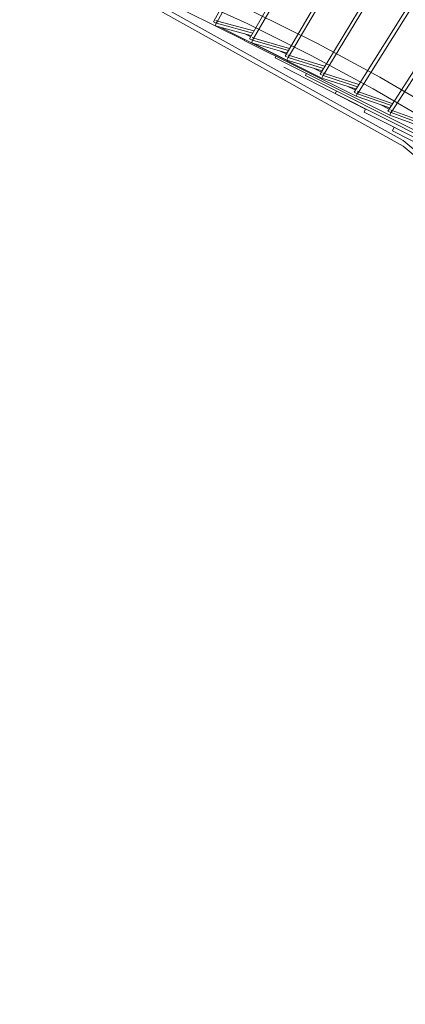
# Model space of a CAD drawing. Header units: millimetres. Extents: x 6154 to 9370, y -3062 to 6985.
# Tile 7 of 22: x 7677 to 7737, y -2875 to -2722. Entities that reach past the tile are written whole.
import ezdxf

# ---------------------------------------------------------------- set-up
doc = ezdxf.new("R2010")
doc.units = ezdxf.units.MM
doc.layers.add('E-LITE-EQPM', color=7, linetype='Continuous', lineweight=20)

# ---------------------------------------------------------------- blocks, each defined once
blk = doc.blocks.new('20116 - 20116 SAIGON IN Ivory white pendant lamp ø700-517438-00 Isometrico PDF')
at = {"layer": 'E-LITE-EQPM', "color": 251, "lineweight": 9, "true_color": 0x636466}
for p, q in [((2602.6, -2722.36), (2616.86, -2696.49)), ((2603.07, -2722.57), (2617.44, -2696.49)), ((2608.23, -2725), (2622.97, -2699.11)), ((2608.7, -2725.21), (2623.45, -2699.31)), ((2613.73, -2727.69), (2628.86, -2702)), ((2614.21, -2727.92), (2629.34, -2702.2)), ((2619.16, -2730.47), (2634.66, -2704.97)), ((2619.65, -2730.7), (2635.15, -2705.19)), ((2624.46, -2733.31), (2640.31, -2708)), ((2624.96, -2733.54), (2640.82, -2708.23)), ((2629.67, -2736.22), (2645.88, -2711.12)), ((2630.18, -2736.47), (2646.39, -2711.35)), ((2598.3, -2720.68), (2602.89, -2722.96)), ((2602.6, -2722.36), (2603.05, -2722.57)), ((2603.19, -2722.23), (2602.89, -2722.96)), ((2602.89, -2722.96), (2608.41, -2724.46)), ((2602.89, -2723), (2607.38, -2725.23)), ((2603, -2722.14), (2603.19, -2722.23)), ((2603.07, -2722.57), (2608.73, -2724.1)), ((2608.88, -2723.77), (2603.24, -2722.25)), ((2603.57, -2723.15), (2608.51, -2725.6)), ((2607.49, -2724.21), (2608.34, -2724.63)), ((2608.23, -2725), (2608.68, -2725.21)), ((2608.83, -2724.87), (2608.51, -2725.6)), ((2608.64, -2724.78), (2608.83, -2724.87)), ((2614.41, -2726.48), (2608.87, -2724.89)), ((2607.38, -2725.26), (2607.44, -2725.11)), ((2607.38, -2725.26), (2624.75, -2733.92)), ((2608.51, -2725.57), (2614.02, -2728.3)), ((2608.51, -2725.6), (2613.93, -2727.16)), ((2608.51, -2725.64), (2619.45, -2731.09)), ((2608.7, -2725.21), (2614.25, -2726.81)), ((2612.2, -2727.96), (2612.3, -2727.72)), ((2612.2, -2727.96), (2629.97, -2736.84)), ((2612.99, -2726.9), (2613.85, -2727.33)), ((2613.73, -2727.69), (2614.2, -2727.91)), ((2614.35, -2727.58), (2614.02, -2728.3)), ((2614.15, -2727.48), (2614.35, -2727.58)), ((2614.21, -2727.92), (2619.7, -2729.6)), ((2619.83, -2729.26), (2614.4, -2727.59)), ((2626.23, -2735.92), (2613.54, -2729.43)), ((2614.02, -2728.3), (2619.34, -2729.93)), ((2618.24, -2729.6), (2619.28, -2730.11)), ((2616.91, -2730.71), (2617.03, -2730.44)), ((2616.91, -2730.71), (2635.06, -2739.82)), ((2619.16, -2730.47), (2619.64, -2730.7)), ((2619.34, -2729.93), (2619.47, -2729.97)), ((2619.79, -2730.37), (2619.45, -2731.09)), ((2619.45, -2731.09), (2624.67, -2732.78)), ((2619.59, -2730.27), (2619.79, -2730.37)), ((2619.65, -2730.7), (2624.99, -2732.44)), ((2625.17, -2732.12), (2619.84, -2730.38)), ((2623.46, -2732.39), (2624.58, -2732.95)), ((2621.51, -2733.51), (2621.69, -2733.11)), ((2621.51, -2733.51), (2640.02, -2742.86)), ((2624.46, -2733.31), (2624.94, -2733.54)), ((2624.94, -2733.54), (2624.75, -2733.92)), ((2624.75, -2733.92), (2629.86, -2735.69)), ((2624.96, -2733.54), (2630.23, -2735.36)), ((2624.99, -2733.15), (2625.1, -2733.21)), ((2625.1, -2733.21), (2624.99, -2733.44)), ((2630.36, -2735.03), (2625.15, -2733.22)), ((2628.5, -2735.22), (2629.79, -2735.86)), ((2629.86, -2735.69), (2629.99, -2735.73)), ((2626.02, -2736.38), (2626.24, -2735.9)), ((2626.02, -2736.38), (2644.89, -2745.97)), ((2629.67, -2736.22), (2630.16, -2736.46)), ((2630.33, -2736.13), (2629.97, -2736.84)), ((2629.97, -2736.84), (2634.96, -2738.67)), ((2630.12, -2736.03), (2630.33, -2736.13)), ((2630.18, -2736.47), (2635.33, -2738.35)), ((2635.48, -2738.02), (2630.37, -2736.15)), ((2630.39, -2739.3), (2630.66, -2738.74)), ((2630.39, -2739.3), (2649.62, -2749.12))]:
    blk.add_line(p, q, dxfattribs=at)
for points in [[(2729.05, -2868.54, 0), (2728.78, -2860.85, 0), (2727.98, -2853.17, 0), (2726.65, -2845.52, 0), (2724.79, -2837.91, 0), (2722.41, -2830.35, 0), (2719.51, -2822.85, 0), (2716.09, -2815.43, 0), (2712.16, -2808.09, 0), (2707.73, -2800.86, 0), (2702.8, -2793.73, 0), (2697.38, -2786.73, 0), (2691.49, -2779.87, 0), (2685.13, -2773.14, 0), (2678.31, -2766.57, 0), (2671.04, -2760.17, 0), (2663.34, -2753.94, 0), (2655.21, -2747.9, 0), (2646.68, -2742.05, 0), (2637.75, -2736.4, 0), (2628.43, -2730.96, 0), (2618.75, -2725.75, 0), (2608.72, -2720.76, 0)], [(2726.98, -2868.54, 0), (2726.72, -2860.99, 0), (2725.93, -2853.46, 0), (2724.63, -2845.94, 0), (2722.8, -2838.46, 0), (2720.46, -2831.03, 0), (2717.6, -2823.66, 0), (2714.23, -2816.35, 0), (2710.36, -2809.12, 0), (2705.99, -2801.99, 0), (2701.13, -2794.96, 0), (2695.78, -2788.04, 0), (2689.95, -2781.25, 0), (2683.66, -2774.6, 0), (2676.91, -2768.1, 0), (2669.71, -2761.75, 0), (2662.07, -2755.58, 0), (2654.01, -2749.58, 0), (2645.54, -2743.78, 0), (2636.67, -2738.17, 0), (2627.42, -2732.77, 0), (2617.8, -2727.59, 0), (2607.83, -2722.63, 0), (2597.52, -2717.91, 0)], [(2567.82, -2708.74, 0), (2588.75, -2717.51, 0), (2632.04, -2741.66, 0), (2666.34, -2770.23, 0), (2690.33, -2802.11, 0), (2703.09, -2836.08, 0), (2704.12, -2870.83, 0), (2693.39, -2905.03, 0), (2671.31, -2937.37, 0), (2638.72, -2966.6, 0)], [(2704.75, -2846.79, 0), (2703.09, -2835.23, 0), (2690.33, -2801.26, 0), (2666.34, -2769.38, 0), (2632.04, -2740.81, 0), (2588.75, -2716.66, 0), (2586.68, -2715.72, 0)]]:
    blk.add_polyline3d(points, dxfattribs=at)

msp = doc.modelspace()

# ---------------------------------------------------------------- block references
at = {"layer": 'E-LITE-EQPM', "color": 8, "lineweight": 9, "true_color": 0x808080}
msp.add_blockref('20116 - 20116 SAIGON IN Ivory white pendant lamp ø700-517438-00 Isometrico PDF', (5104.93, 0), dxfattribs=at)

doc.saveas('drawing.dxf')
